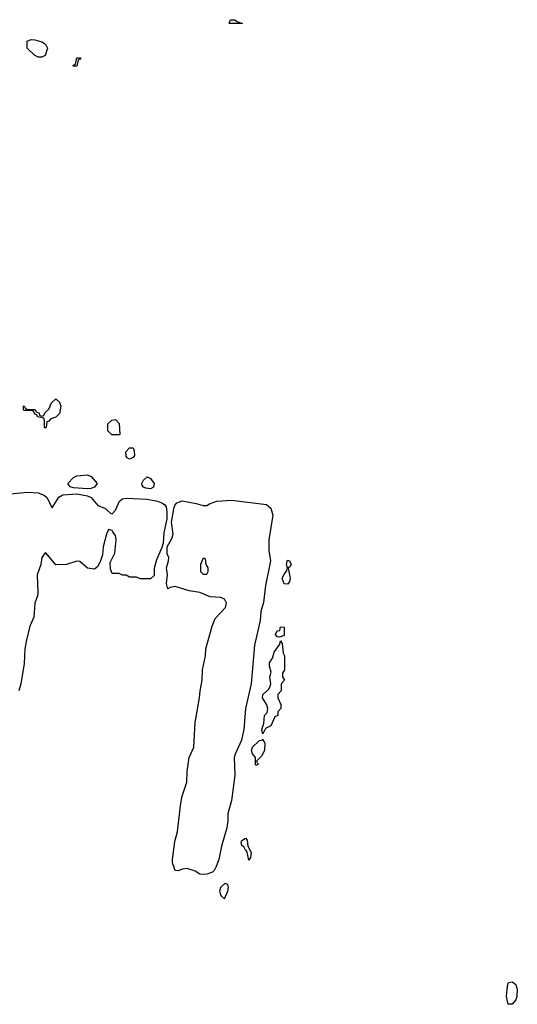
# Model space of a CAD drawing. Header units: inches. Extents: x 2701622 to 2964296, y 496201 to 720542.
# Tile 39 of 256: x 2731464 to 2734299, y 701225 to 706831. Entities that reach past the tile are written whole.
import ezdxf

# ---------------------------------------------------------------- set-up
doc = ezdxf.new("R2010")
doc.units = ezdxf.units.IN
doc.header["$MEASUREMENT"] = 0
doc.layers.add('C7730', color=7, linetype='Continuous')

msp = doc.modelspace()

# ---------------------------------------------------------------- linework, layer by layer
at = {"layer": 'C7730', "color": 4}
for points, elevation in [([(2732730, 706809.5), (2732658, 706810), (2732666, 706830), (2732690, 706831.3), (2732701, 706821), (2732734, 706810)], 8), ([(2731570, 706618), (2731548.9, 706628.9), (2731506, 706670), (2731506, 706710), (2731530, 706718), (2731550, 706716), (2731590, 706704.7), (2731611.1, 706691.1), (2731622, 706670), (2731610, 706628), (2731590, 706618)], 8), ([(2731770, 706566), (2731766, 706570), (2731782, 706578), (2731790, 706614), (2731810, 706614), (2731810, 706606), (2731798, 706602), (2731790, 706566)], 8), ([(2731610, 704506), (2731606, 704510), (2731606, 704550), (2731602, 704562), (2731566, 704570), (2731562, 704582), (2731550, 704586), (2731542, 704602), (2731530, 704606), (2731490, 704606), (2731486, 704610), (2731486, 704630), (2731490, 704632), (2731498, 704618), (2731512.7, 704612.7), (2731551.6, 704611.6), (2731558, 704598), (2731572.7, 704592.7), (2731578, 704578), (2731590, 704574), (2731602, 704578), (2731607.3, 704592.7), (2731630, 704614), (2731646, 704650), (2731668.4, 704671.6), (2731671.6, 704671.6), (2731690, 704654), (2731698, 704630), (2731691, 704590), (2731670, 704568), (2731642, 704558), (2731630, 704546), (2731618, 704542), (2731614, 704510)], 8), ([(2732030, 704468), (2731988.4, 704468.4), (2731966, 704490), (2731966, 704530), (2731988.4, 704551.6), (2732010, 704554), (2732031.6, 704531.6), (2732034, 704470)], 8), ([(2732090, 704328.7), (2732076.4, 704336.4), (2732070, 704346), (2732068.4, 704371.6), (2732090, 704394), (2732110, 704394), (2732116.9, 704376.9), (2732118, 704350), (2732110, 704338)], 8), ([(2731850, 704160.9), (2731770, 704165.2), (2731752.5, 704172.5), (2731739, 704190), (2731770, 704225.5), (2731790, 704234), (2731850, 704240.7), (2731870.5, 704230.5), (2731904.9, 704190), (2731890, 704169.3), (2731870, 704162)], 8), ([(2732210, 704160.7), (2732183.3, 704163.3), (2732168.7, 704170), (2732161.5, 704181.5), (2732159.3, 704190), (2732169.6, 704210.4), (2732190, 704227.7), (2732210, 704219.1), (2732230.3, 704190), (2732226.8, 704170)], 8), ([(2732510, 701963.6), (2732490, 701966.6), (2732463.8, 701983.8), (2732418.7, 701998.7), (2732390, 701995.6), (2732366, 701986), (2732350, 701988), (2732334, 702030), (2732334.5, 702050), (2732347.9, 702152.1), (2732363.6, 702210), (2732382, 702370), (2732389.6, 702410.4), (2732417, 702490), (2732417.6, 702550), (2732429.4, 702630), (2732457, 702690), (2732463.7, 702830), (2732489.3, 702970), (2732492, 703010), (2732503.7, 703070), (2732506, 703130), (2732522.7, 703210), (2732525.2, 703250), (2732561, 703379), (2732578.3, 703421.7), (2732635.8, 703484.2), (2732642.9, 703510), (2732631.2, 703531.2), (2732610, 703540.7), (2732550, 703545.2), (2732490, 703569.2), (2732430, 703579), (2732350, 703604), (2732320.7, 703599.3), (2732308, 703590), (2732301.2, 703621.2), (2732306, 703670), (2732300.9, 703710), (2732312.7, 703750), (2732313.2, 703770), (2732305.2, 703790), (2732304, 703830), (2732330, 703878), (2732338, 703902), (2732328.7, 703971.3), (2732344.1, 704055.9), (2732349.2, 704070), (2732359.6, 704080.4), (2732390, 704092.7), (2732470, 704077.3), (2732510, 704064.7), (2732530, 704064.7), (2732545.1, 704074.9), (2732588, 704090), (2732670, 704095.3), (2732870, 704070.8), (2732894.8, 704050), (2732906.8, 704010), (2732882.8, 703870), (2732884, 703810), (2732892.4, 703750), (2732864, 703610), (2732852.7, 703512.7), (2732838.8, 703461.2), (2732833.7, 703410), (2732802.4, 703270), (2732783, 703050), (2732750.5, 702910), (2732740.5, 702790), (2732727.3, 702730), (2732691, 702650), (2732686.8, 702630), (2732690.4, 702530), (2732670, 702386), (2732650.6, 702309.4), (2732650.4, 702270), (2732644, 702230), (2732613.8, 702126.2), (2732598, 702050), (2732583, 702010), (2732572.2, 701987.8), (2732562, 701978), (2732530, 701966.9)], 8), ([(2732510, 703766), (2732494, 703730), (2732494, 703690), (2732510, 703674), (2732530, 703674), (2732538, 703690), (2732538, 703710), (2732526, 703730), (2732522, 703762)], 8), ([(2732990, 703617.2), (2732970, 703619.3), (2732959.6, 703650), (2732970, 703674.8), (2732986.6, 703693.4), (2732989.4, 703710), (2732983.7, 703730), (2732990, 703754.8), (2733002, 703750), (2733011, 703730), (2733003.6, 703716.4), (2732994, 703710), (2733004.9, 703650), (2733000.7, 703630)], 8), ([(2732943.6, 703316.4), (2732930, 703317.2), (2732922, 703330), (2732930, 703352), (2732946, 703354), (2732950, 703374), (2732971.6, 703371.6), (2732970, 703326)], 8), ([(2732850, 702766), (2732844, 702790), (2732855.3, 702824.7), (2732859, 702870), (2732873.2, 702886.8), (2732878, 702910), (2732872.7, 702930), (2732847.8, 702970), (2732849.6, 702990), (2732882.5, 703017.5), (2732889.4, 703030), (2732894, 703050), (2732889.6, 703090), (2732896, 703116), (2732887.6, 703150), (2732887.6, 703170), (2732903.9, 703196.1), (2732914, 703230), (2732945.2, 703274.8), (2732950, 703294), (2732959.6, 703279.6), (2732965.4, 703225.4), (2732972, 703210), (2732972, 703130), (2732962, 703110), (2732962, 703090), (2732972, 703070), (2732954, 703050), (2732954, 703010), (2732934, 702990), (2732934, 702970), (2732951.6, 702931.6), (2732952, 702910), (2732934, 702890), (2732934, 702870), (2732918, 702862), (2732894, 702810), (2732863.6, 702796.4)], 8), ([(2732810, 702584), (2732806.6, 702590), (2732807, 702630), (2732791.3, 702651.3), (2732785.4, 702670), (2732789.7, 702690), (2732830, 702727.7), (2732848.9, 702731.1), (2732850, 702734), (2732861, 702710), (2732858, 702670), (2732842, 702638), (2732814, 702610), (2732822, 702590)], 8), ([(2732770, 702046), (2732759, 702099), (2732750, 702102), (2732741.2, 702121.2), (2732730, 702129.2), (2732725.1, 702150), (2732730, 702158.8), (2732750, 702171.3), (2732759.8, 702159.8), (2732764.7, 702124.7), (2732782, 702090), (2732779.6, 702060.4)], 8), ([(2732632.3, 701912.3), (2732607.7, 701890), (2732603, 701870), (2732610, 701844.7), (2732630, 701826), (2732649.3, 701870), (2732653.3, 701890), (2732650, 701908)], 12), ([(2734270, 701225.2), (2734246.8, 701226.8), (2734238, 701270), (2734242.7, 701330), (2734249.2, 701350), (2734270, 701354), (2734290, 701338), (2734299.1, 701310), (2734297.3, 701270), (2734290.7, 701250)], 8)]:
    msp.add_lwpolyline(points, close=True, dxfattribs=dict(at, elevation=elevation))
at = {"layer": 'C7730', "color": 4, "elevation": 8}
msp.add_lwpolyline([(2731407.6, 704132.4), (2731510, 704140.5), (2731570, 704137.1), (2731603.4, 704123.4), (2731619.1, 704110), (2731650, 704052), (2731686.5, 704113.5), (2731710, 704125.5), (2731790, 704131.3), (2731850, 704120.5), (2731870.8, 704110), (2731910, 704066), (2731950, 704050.8), (2731981, 704021), (2731990, 704018), (2732010, 704038), (2732032.7, 704090), (2732050, 704103), (2732070, 704107.7), (2732190, 704102), (2732250, 704090.6), (2732278.5, 704078.5), (2732291.3, 704070), (2732298, 704058), (2732302.8, 704030), (2732302.8, 703990), (2732286, 703910), (2732281, 703850), (2732274.8, 703825.2), (2732243.6, 703756.4), (2732231.1, 703708.9), (2732230, 703666), (2732210, 703648), (2732151.6, 703648.4), (2732130, 703658), (2732090, 703658), (2732070, 703668), (2732050, 703668.7), (2732030, 703678), (2731990, 703678), (2731982, 703702), (2731980.2, 703739.8), (2732006.3, 703793.7), (2732014.5, 703870), (2732010, 703895.3), (2731995.5, 703915.5), (2731990, 703922), (2731970, 703928), (2731958, 703902), (2731938.8, 703830), (2731935.3, 703784.7), (2731924.7, 703750), (2731910, 703718), (2731890, 703702), (2731850, 703708), (2731807.3, 703747.3), (2731790, 703748), (2731730, 703729), (2731670, 703728), (2731614.6, 703794.6), (2731610, 703795.3), (2731591, 703770), (2731584, 703730), (2731564, 703670), (2731567.5, 703567.5), (2731565.5, 703550), (2731550.5, 703510), (2731544.9, 703430), (2731522.5, 703377.5), (2731500.7, 703290), (2731494, 703250), (2731490, 703166), (2731470.5, 703050), (2731459.1, 703010)], dxfattribs=at)

doc.saveas('drawing.dxf')
